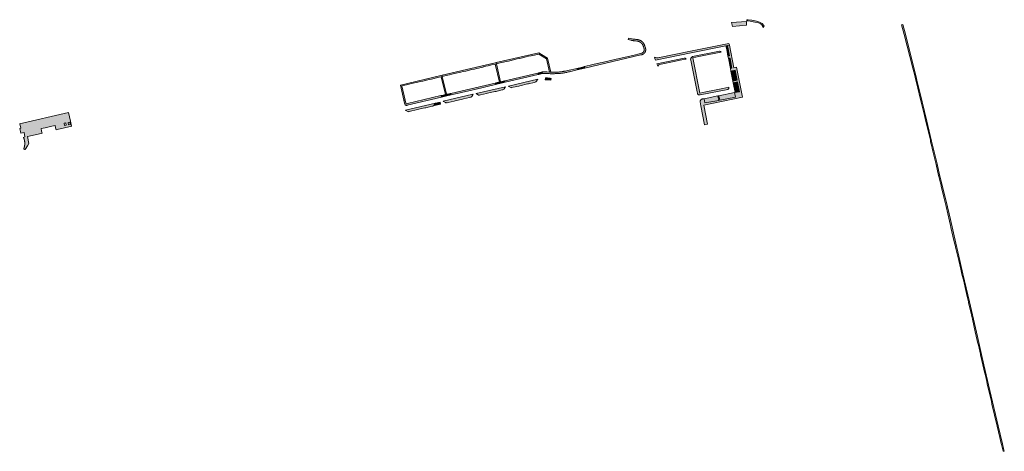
# Model space of a CAD drawing. Extents: x 97094 to 109644, y 463509 to 471969.
# Tile 52 of 256: x 102925 to 104050, y 464012 to 464505. Entities that reach past the tile are written whole.
import ezdxf

# ---------------------------------------------------------------- set-up
doc = ezdxf.new("R2010")
doc.units = 0
doc.layers.add('109 Onkruidbestrijding elementen', color=6, linetype='Continuous', lineweight=20, true_color=0xff00ff)

msp = doc.modelspace()

# ---------------------------------------------------------------- hatches: boundary and pattern name
at = {"layer": '109 Onkruidbestrijding elementen', "true_color": 0xff00ff}
for points in [[(103755.8, 464502.5), (103738.6, 464501.6), (103739.7, 464497.1), (103755.5, 464498.4), (103755.8, 464502.5)], [(103775.8, 464497.4), (103775.1, 464498.5), (103773.4, 464500.2), (103771.3, 464501.4), (103768.5, 464502.5), (103765.5, 464503.3), (103761.8, 464504.1), (103757.5, 464504.7), (103755.9, 464504.7), (103755.9, 464503.4), (103757.2, 464503.3), (103760, 464502.9), (103765.1, 464502), (103769.2, 464501.1), (103771.3, 464500.2), (103771.4, 464500.1), (103771.5, 464500.1), (103771.6, 464500), (103771.7, 464499.9), (103771.8, 464499.9), (103771.9, 464499.8), (103772, 464499.8), (103772.1, 464499.7), (103772.1, 464499.6), (103772.2, 464499.6), (103772.3, 464499.5), (103772.4, 464499.4), (103772.5, 464499.3), (103772.6, 464499.3), (103772.7, 464499.2), (103772.7, 464499.1), (103772.8, 464499), (103772.9, 464499), (103773, 464498.9), (103773.1, 464498.8), (103773.1, 464498.7), (103773.2, 464498.6), (103773.3, 464498.6), (103773.3, 464498.5), (103773.4, 464498.4), (103773.5, 464498.3), (103773.5, 464498.2), (103773.6, 464498.1), (103773.7, 464498), (103773.7, 464497.9), (103773.8, 464497.8), (103773.9, 464497.7), (103773.9, 464497.6), (103774, 464497.5), (103774, 464497.4), (103774.1, 464497.3), (103774.1, 464497.2), (103774.2, 464497.1), (103774.2, 464497), (103774.3, 464496.9), (103774.3, 464496.8), (103774.3, 464496.7), (103774.4, 464496.6), (103774.4, 464496.5), (103774.5, 464496.4), (103774.5, 464496.3), (103774.5, 464496.2), (103774.6, 464496.1), (103774.6, 464496), (103774.6, 464495.9), (103774.6, 464495.8), (103775.8, 464497.4)], [(103932.9, 464499), (103935.9, 464487.7), (103945.7, 464449.5), (103948.2, 464439.5), (103948.3, 464439.1), (103949.2, 464435.7), (103950.4, 464435.8), (103949.5, 464439.6), (103947, 464449.6), (103937.2, 464488), (103934.2, 464499.1), (103932.9, 464499)], [(103635.7, 464464.6), (103635.8, 464464.6), (103635.9, 464464.6), (103636, 464464.7), (103636.1, 464464.7), (103636.2, 464464.7), (103636.3, 464464.7), (103636.4, 464464.8), (103636.5, 464464.8), (103636.6, 464464.8), (103636.7, 464464.9), (103636.8, 464464.9), (103636.9, 464464.9), (103636.9, 464465), (103637, 464465), (103637.1, 464465.1), (103637.2, 464465.1), (103637.3, 464465.2), (103637.4, 464465.2), (103637.5, 464465.3), (103637.6, 464465.3), (103637.7, 464465.4), (103637.7, 464465.4), (103637.8, 464465.5), (103637.9, 464465.5), (103638, 464465.6), (103638.1, 464465.6), (103638.2, 464465.7), (103638.2, 464465.8), (103638.3, 464465.8), (103638.4, 464465.9), (103638.5, 464466), (103638.5, 464466), (103638.6, 464466.1), (103638.7, 464466.2), (103638.8, 464466.2), (103638.8, 464466.3), (103638.9, 464466.4), (103639, 464466.4), (103639, 464466.5), (103639.1, 464466.6), (103639.2, 464466.7), (103639.2, 464466.7), (103639.3, 464466.8), (103639.3, 464466.9), (103639.4, 464467), (103639.5, 464467.1), (103639.5, 464467.2), (103639.6, 464467.2), (103639.6, 464467.3), (103639.7, 464467.4), (103639.7, 464467.5), (103639.8, 464467.6), (103639.8, 464467.7), (103639.9, 464467.8), (103639.9, 464467.8), (103640, 464467.9), (103640, 464468), (103640, 464468.1), (103640.1, 464468.2), (103640.1, 464468.3), (103640.2, 464468.4), (103640.2, 464468.5), (103640.2, 464468.6), (103640.3, 464468.7), (103640.3, 464468.8), (103640.3, 464468.9), (103640.3, 464469), (103640.4, 464469.1), (103640.4, 464469.2), (103640.4, 464469.3), (103640.4, 464469.4), (103640.4, 464469.5), (103640.5, 464469.6), (103640.5, 464469.7), (103640.5, 464469.8), (103640.5, 464469.9), (103640.5, 464470), (103640.5, 464470.1), (103640.5, 464470.2), (103640.5, 464470.3), (103640.5, 464470.4), (103640.5, 464470.5), (103640.5, 464470.6), (103640.5, 464470.7), (103640.5, 464470.8), (103640.5, 464470.9), (103640.5, 464471), (103640.5, 464471.1), (103640.5, 464471.2), (103640.5, 464471.3), (103640.5, 464471.4), (103640.5, 464471.4), (103640.5, 464471.5), (103640.4, 464471.6), (103640.4, 464471.7), (103640.4, 464471.8), (103640.4, 464471.9), (103640.3, 464472), (103640.3, 464472.1), (103640.3, 464472.2), (103640.3, 464472.3), (103640.2, 464472.4), (103640.2, 464472.5), (103640.2, 464472.6), (103640.1, 464472.7), (103640.1, 464472.8), (103640.1, 464472.9), (103640, 464473), (103640, 464473.1), (103639.4, 464475), (103639.3, 464475.2), (103639.3, 464475.3), (103639.2, 464475.5), (103639.1, 464475.6), (103639.1, 464475.8), (103639, 464475.9), (103639, 464476.1), (103638.9, 464476.3), (103638.8, 464476.4), (103638.7, 464476.6), (103638.7, 464476.7), (103638.6, 464476.9), (103638.5, 464477), (103638.4, 464477.1), (103638.3, 464477.3), (103638.2, 464477.4), (103638.2, 464477.6), (103638.1, 464477.7), (103638, 464477.9), (103637.9, 464478), (103637.8, 464478.1), (103637.7, 464478.3), (103637.6, 464478.4), (103637.5, 464478.5), (103637.4, 464478.6), (103637.2, 464478.8), (103637.1, 464478.9), (103637, 464479), (103636.9, 464479.1), (103636.8, 464479.3), (103636.7, 464479.4), (103636.5, 464479.5), (103636.4, 464479.6), (103636.3, 464479.7), (103636.2, 464479.8), (103636, 464479.9), (103635.9, 464480), (103635.8, 464480.1), (103635.6, 464480.2), (103635.5, 464480.3), (103635.4, 464480.4), (103635.2, 464480.5), (103635.1, 464480.6), (103634.9, 464480.7), (103634.8, 464480.8), (103634.6, 464480.8), (103634.5, 464480.9), (103634.4, 464481), (103634.2, 464481.1), (103634.1, 464481.2), (103633.9, 464481.2), (103633.7, 464481.3), (103633.6, 464481.4), (103633.4, 464481.4), (103633.3, 464481.5), (103633.1, 464481.5), (103633, 464481.6), (103632.8, 464481.6), (103632.6, 464481.7), (103632.5, 464481.7), (103632.3, 464481.8), (103632.2, 464481.8), (103632, 464481.9), (103631.8, 464481.9), (103631.7, 464481.9), (103631.5, 464482), (103631.3, 464482), (103631.2, 464482), (103631, 464482), (103630.8, 464482), (103629.4, 464482.2), (103628.3, 464482.3), (103627.1, 464482.5), (103626.2, 464482.6), (103624.9, 464482.9), (103622.9, 464483.3), (103621, 464483.8), (103620.6, 464482.1), (103623.6, 464481.4), (103624.2, 464481.2), (103624.8, 464481.1), (103625.4, 464480.9), (103626, 464480.8), (103626.6, 464480.7), (103627.2, 464480.6), (103627.8, 464480.5), (103628.4, 464480.5), (103629, 464480.4), (103630.4, 464480.3), (103630.6, 464480.3), (103630.7, 464480.3), (103630.8, 464480.2), (103631, 464480.2), (103631.1, 464480.2), (103631.3, 464480.2), (103631.4, 464480.1), (103631.5, 464480.1), (103631.7, 464480.1), (103631.8, 464480.1), (103632, 464480), (103632.1, 464480), (103632.2, 464479.9), (103632.4, 464479.9), (103632.5, 464479.8), (103632.6, 464479.8), (103632.8, 464479.7), (103632.9, 464479.7), (103633, 464479.6), (103633.1, 464479.6), (103633.3, 464479.5), (103633.4, 464479.5), (103633.5, 464479.4), (103633.6, 464479.3), (103633.8, 464479.3), (103633.9, 464479.2), (103634, 464479.1), (103634.1, 464479.1), (103634.3, 464479), (103634.4, 464478.9), (103634.5, 464478.8), (103634.6, 464478.7), (103634.7, 464478.7), (103634.8, 464478.6), (103634.9, 464478.5), (103635.1, 464478.4), (103635.2, 464478.3), (103635.3, 464478.2), (103635.4, 464478.1), (103635.5, 464478), (103635.6, 464477.9), (103635.7, 464477.8), (103635.8, 464477.7), (103635.9, 464477.6), (103636, 464477.5), (103636.1, 464477.4), (103636.1, 464477.3), (103636.2, 464477.2), (103636.3, 464477.1), (103636.4, 464477), (103636.5, 464476.9), (103636.6, 464476.7), (103636.7, 464476.6), (103636.7, 464476.5), (103636.8, 464476.4), (103636.9, 464476.3), (103637, 464476.1), (103637, 464476), (103637.1, 464475.9), (103637.2, 464475.8), (103637.2, 464475.6), (103637.3, 464475.5), (103637.3, 464475.4), (103637.4, 464475.3), (103637.5, 464475.1), (103637.5, 464475), (103637.6, 464474.9), (103637.6, 464474.7), (103637.7, 464474.6), (103637.7, 464474.5), (103637.7, 464474.3), (103637.8, 464474.2), (103637.8, 464474.1), (103637.9, 464473.9), (103637.9, 464473.8), (103637.9, 464473.7), (103637.9, 464473.5), (103638.3, 464472.5), (103638.3, 464472.5), (103638.4, 464472.4), (103638.4, 464472.3), (103638.4, 464472.3), (103638.4, 464472.2), (103638.5, 464472.1), (103638.5, 464472.1), (103638.5, 464472), (103638.5, 464471.9), (103638.6, 464471.9), (103638.6, 464471.8), (103638.6, 464471.7), (103638.6, 464471.7), (103638.7, 464471.6), (103638.7, 464471.5), (103638.7, 464471.4), (103638.7, 464471.4), (103638.7, 464471.3), (103638.7, 464471.2), (103638.7, 464471.2), (103638.7, 464471.1), (103638.8, 464471), (103638.8, 464471), (103638.8, 464470.9), (103638.8, 464470.8), (103638.8, 464470.7), (103638.8, 464470.7), (103638.8, 464470.6), (103638.8, 464470.5), (103638.8, 464470.5), (103638.8, 464470.4), (103638.8, 464470.3), (103638.8, 464470.2), (103638.8, 464470.2), (103638.8, 464470.1), (103638.8, 464470), (103638.7, 464470), (103638.7, 464469.9), (103638.7, 464469.8), (103638.7, 464469.7), (103638.7, 464469.7), (103638.7, 464469.6), (103638.7, 464469.5), (103638.7, 464469.5), (103638.6, 464469.4), (103638.6, 464469.3), (103638.6, 464469.3), (103638.6, 464469.2), (103638.6, 464469.1), (103638.5, 464469.1), (103638.5, 464469), (103638.5, 464468.9), (103638.5, 464468.9), (103638.4, 464468.8), (103638.4, 464468.7), (103638.4, 464468.7), (103638.3, 464468.6), (103638.3, 464468.5), (103638.3, 464468.5), (103638.2, 464468.4), (103638.2, 464468.4), (103638.2, 464468.3), (103638.1, 464468.2), (103638.1, 464468.2), (103638, 464468.1), (103638, 464468.1), (103638, 464468), (103637.9, 464467.9), (103637.9, 464467.9), (103637.8, 464467.8), (103637.8, 464467.8), (103637.7, 464467.7), (103637.7, 464467.7), (103637.6, 464467.6), (103637.6, 464467.6), (103637.5, 464467.5), (103637.5, 464467.5), (103637.4, 464467.4), (103637.4, 464467.4), (103637.3, 464467.3), (103637.3, 464467.3), (103637.2, 464467.2), (103637.2, 464467.2), (103637.1, 464467.1), (103637.1, 464467.1), (103637, 464467), (103636.9, 464467), (103636.9, 464467), (103636.8, 464466.9), (103636.8, 464466.9), (103636.7, 464466.8), (103636.6, 464466.8), (103636.6, 464466.8), (103636.5, 464466.7), (103636.5, 464466.7), (103636.4, 464466.7), (103636.3, 464466.6), (103636.3, 464466.6), (103636.2, 464466.6), (103636.1, 464466.6), (103636.1, 464466.5), (103636, 464466.5), (103635.9, 464466.5), (103635.9, 464466.5), (103635.8, 464466.4), (103635.7, 464466.4), (103635.7, 464466.4), (103635.6, 464466.4), (103635.5, 464466.4), (103634.7, 464466.2), (103625.6, 464464), (103606.9, 464459.7), (103590.9, 464456), (103588.3, 464455.4), (103580.1, 464453.4), (103570.6, 464451.2), (103571, 464449.5), (103635.1, 464464.5), (103635.7, 464464.6)], [(103734.1, 464475.2), (103736.1, 464475.6), (103735.8, 464476.8), (103735.6, 464477.5), (103691.8, 464468.8), (103656.1, 464461.6), (103655.9, 464461.5), (103654.7, 464461.3), (103653.3, 464461), (103653, 464461.1), (103652.1, 464461.4), (103651.8, 464461.4), (103651.7, 464461.5), (103650.4, 464461.8), (103650.9, 464460.4), (103651.7, 464458.6), (103666.7, 464461.6), (103692.5, 464466.9), (103732.1, 464474.8), (103734.1, 464475.2)], [(103518.4, 464467), (103469.7, 464455.7), (103470, 464454.3), (103474.2, 464455.3), (103478.1, 464456.2), (103478.1, 464456.2), (103480.9, 464456.9), (103483.8, 464457.5), (103483.8, 464457.5), (103490.9, 464459.2), (103490.9, 464459.2), (103493.8, 464459.9), (103496.7, 464460.5), (103496.7, 464460.5), (103503.8, 464462.2), (103503.8, 464462.2), (103506.7, 464462.9), (103509.5, 464463.6), (103509.6, 464463.5), (103513.3, 464464.4), (103518.2, 464465.5), (103527.1, 464459.9), (103530.6, 464444.8), (103531.2, 464444.8), (103532.1, 464444.8), (103528.4, 464460.8), (103518.4, 464467)], [(103720.6, 464466.6), (103726.8, 464467.8), (103726.4, 464468.2), (103725.8, 464468.5), (103725.3, 464468.6), (103724.7, 464468.7), (103694.1, 464462.6), (103693.6, 464462.4), (103693.1, 464462.1), (103692.7, 464461.7), (103692.4, 464461.2), (103692.1, 464460.8), (103691.9, 464460.2), (103691.8, 464459.7), (103691.8, 464459.1), (103691.9, 464458.5), (103699.2, 464422.3), (103699.5, 464421), (103699.6, 464420.6), (103699.8, 464420.1), (103700.1, 464419.7), (103700.5, 464419.4), (103700.9, 464419.1), (103701.3, 464418.9), (103701.8, 464418.8), (103702.3, 464418.8), (103702.8, 464418.8), (103734.3, 464425.2), (103734.5, 464425.2), (103734.8, 464425.4), (103735, 464425.5), (103735.2, 464425.7), (103735.4, 464426), (103735.5, 464426.2), (103735.6, 464426.5), (103735.6, 464426.8), (103735.6, 464427), (103735.6, 464427.3), (103735.5, 464427.6), (103728.7, 464426.2), (103718.9, 464424.3), (103709.2, 464422.3), (103702.3, 464420.9), (103694.3, 464461.3), (103701.1, 464462.7), (103710.9, 464464.6), (103720.6, 464466.6)], [(103740.4, 464432.8), (103745.4, 464433.7), (103747.5, 464422.5), (103742.6, 464421.6), (103742.6, 464421.6), (103742.1, 464421.5), (103743.1, 464416.4), (103725, 464413), (103724.1, 464417.9), (103723, 464417.7), (103723.9, 464412.6), (103708.1, 464409.7), (103707.2, 464414.5), (103705.5, 464414.2), (103704.9, 464414.1), (103704.4, 464413.8), (103703.9, 464413.5), (103703.5, 464413.1), (103703.1, 464412.6), (103702.8, 464412.1), (103702.7, 464411.5), (103702.6, 464411), (103703.5, 464406.5), (103707.8, 464384.8), (103711.2, 464385.5), (103706.9, 464407.2), (103751, 464416.1), (103744.2, 464450.4), (103741.2, 464449.7), (103736.1, 464475.6), (103734.1, 464475.2), (103736.3, 464463.4), (103734.4, 464463.1), (103734.9, 464460.6), (103736.8, 464460.9), (103739, 464449.2), (103737.2, 464448.9), (103737.8, 464446.1), (103742.6, 464447), (103744.8, 464435.7), (103740, 464434.7), (103740.4, 464432.8)], [(103734.4, 464463.1), (103736.3, 464463.4), (103734.1, 464475.2), (103732.1, 464474.8), (103733, 464470.5), (103734.4, 464463.1)], [(103407.8, 464441.3), (103408.1, 464439.9), (103412.4, 464440.9), (103416.3, 464441.8), (103416.3, 464441.8), (103419.1, 464442.5), (103422, 464443.2), (103422, 464443.1), (103429.1, 464444.8), (103429.1, 464444.9), (103431.9, 464445.5), (103434.8, 464446.1), (103434.9, 464446.1), (103442, 464447.7), (103441.9, 464447.8), (103444.8, 464448.4), (103447.6, 464449), (103454.8, 464450.7), (103454.8, 464450.8), (103457.7, 464451.5), (103460.6, 464452.2), (103460.6, 464452.1), (103464.4, 464453), (103468.6, 464453.9), (103470, 464454.3), (103469.7, 464455.7), (103468.4, 464455.4), (103407.8, 464441.3)], [(103474.7, 464433.9), (103470, 464454.3), (103468.6, 464453.9), (103473.4, 464433.5), (103474.7, 464433.9)], [(103681.9, 464458.8), (103686.6, 464459.7), (103686.4, 464460), (103686.1, 464460.2), (103685.8, 464460.4), (103685.4, 464460.6), (103685, 464460.7), (103684.6, 464460.7), (103653.3, 464454.3), (103653.9, 464452.8), (103654.4, 464451.7), (103655.6, 464453.1), (103656.1, 464453.6), (103658.2, 464454), (103659.9, 464454.4), (103671, 464456.6), (103681.9, 464458.8)], [(103734.9, 464460.6), (103737.2, 464448.9), (103739, 464449.2), (103736.8, 464460.9), (103734.9, 464460.6)], [(103480.1, 464433.3), (103517.8, 464442.1), (103517.4, 464443.8), (103479.7, 464435), (103480.1, 464433.3)], [(103522.3, 464445), (103521.2, 464444.7), (103518.1, 464444), (103518.1, 464444), (103517.4, 464443.8), (103517.8, 464442.1), (103518.5, 464442.3), (103522.7, 464443.3), (103522.3, 464445)], [(103548.2, 464444.2), (103549.2, 464444.4), (103550.2, 464444.6), (103551.2, 464444.8), (103552.1, 464445), (103553.1, 464445.2), (103553.3, 464445.3), (103562.3, 464447.4), (103561.8, 464449.1), (103560.1, 464448.7), (103552.9, 464447), (103551.2, 464446.6), (103551.2, 464446.6), (103548.9, 464446.1), (103547.1, 464445.8), (103546.5, 464445.7), (103545.7, 464445.5), (103545, 464445.4), (103544, 464445.2), (103543, 464445.1), (103542, 464445), (103541, 464444.9), (103540, 464444.9), (103539, 464444.8), (103532.1, 464444.8), (103531.2, 464444.8), (103530.6, 464444.8), (103527.5, 464445), (103524.5, 464445.1), (103523.5, 464445.1), (103522.4, 464445), (103522.3, 464445), (103522.7, 464443.3), (103522.7, 464443.3), (103523.5, 464443.4), (103524.6, 464443.3), (103525.5, 464443.3), (103526.5, 464443.2), (103527.5, 464443.2), (103528.5, 464443.1), (103529.5, 464443.1), (103530.2, 464443.1), (103531.2, 464443), (103532.2, 464443), (103533.2, 464443), (103534.2, 464443), (103535.2, 464443), (103536.2, 464443), (103537.2, 464443.1), (103538.2, 464443.1), (103539.2, 464443.1), (103540.2, 464443.1), (103541.3, 464443.2), (103541.8, 464443.2), (103542.3, 464443.2), (103543.3, 464443.4), (103544.3, 464443.5), (103545.3, 464443.7), (103545.3, 464443.7), (103546.2, 464443.8), (103547.2, 464444), (103548.2, 464444.2)], [(103564, 464447.8), (103571, 464449.5), (103570.6, 464451.2), (103570.2, 464451.1), (103568.4, 464450.7), (103561.8, 464449.1), (103562.3, 464447.4), (103564, 464447.8)], [(103740, 464434.7), (103744.8, 464435.7), (103742.6, 464447), (103737.8, 464446.1), (103740, 464434.7)], [(103406.7, 464439.5), (103408.1, 464439.9), (103407.8, 464441.3), (103406.4, 464441), (103360.2, 464430.1), (103364.2, 464412.7), (103365.6, 464413), (103361.9, 464429.1), (103363.4, 464429.4), (103367.3, 464430.3), (103367.3, 464430.4), (103370.1, 464431.1), (103373, 464431.7), (103373, 464431.7), (103380.1, 464433.3), (103380.1, 464433.4), (103383, 464434), (103385.8, 464434.7), (103385.8, 464434.7), (103393, 464436.3), (103393, 464436.4), (103395.8, 464437), (103398.7, 464437.7), (103398.7, 464437.7), (103402.5, 464438.6), (103406.7, 464439.5)], [(103411.6, 464419.2), (103412.9, 464419.5), (103408.1, 464439.9), (103406.7, 464439.5), (103411.6, 464419.2)], [(103445.4, 464425.1), (103468.9, 464430.6), (103468.4, 464432.4), (103417.8, 464420.6), (103418.3, 464418.8), (103441.9, 464424.3), (103445.4, 464425.1)], [(103475.2, 464432.1), (103480.1, 464433.3), (103479.7, 464435), (103479, 464434.8), (103479, 464434.8), (103476, 464434.2), (103474.7, 464433.9), (103473.4, 464433.5), (103472.2, 464433.3), (103469.2, 464432.6), (103468.4, 464432.4), (103468.9, 464430.6), (103475.2, 464432.1)], [(103515.1, 464433.8), (103515.5, 464434), (103515.8, 464434.4), (103517, 464436.3), (103517.2, 464436.5), (103517.3, 464436.7), (103483.6, 464428.9), (103483.7, 464428.7), (103484, 464428.6), (103486.3, 464427.2), (103486.8, 464427.2), (103486.8, 464427), (103487.7, 464427.2), (103488.9, 464427.5), (103495.5, 464429), (103496.7, 464429.3), (103505.3, 464431.3), (103506.5, 464431.6), (103513.2, 464433.1), (103514.3, 464433.4), (103515.2, 464433.6), (103515.1, 464433.8)], [(103525.7, 464436), (103532.2, 464435.5), (103532.4, 464437.7), (103531.2, 464437.8), (103529.6, 464438), (103528.4, 464438.2), (103527.2, 464438.3), (103525.9, 464438.2), (103525.7, 464436)], [(103742.6, 464421.6), (103747.5, 464422.5), (103745.4, 464433.7), (103740.4, 464432.8), (103742.6, 464421.6)], [(103966.4, 464363.9), (103966.8, 464362.5), (103967, 464361.6), (103967.1, 464361.2), (103967.8, 464358.2), (103968.6, 464354.7), (103972.2, 464339.5), (103975.2, 464327), (103976.3, 464327.6), (103973.4, 464340), (103967.2, 464366.1), (103961.8, 464388.7), (103956.5, 464411), (103950.4, 464435.8), (103949.2, 464435.7), (103950.2, 464431.4), (103952.2, 464423.2), (103953, 464420), (103955.3, 464410.7), (103956, 464407.7), (103959, 464395.2), (103960.6, 464388.3), (103960.8, 464387.4), (103962.4, 464380.8), (103964.2, 464373.4), (103965.7, 464367.1), (103966, 464365.7), (103966.4, 464363.9)], [(103407.3, 464418.1), (103406.6, 464418), (103407.1, 464416.1), (103413.4, 464417.6), (103418.3, 464418.8), (103417.8, 464420.6), (103417.2, 464420.4), (103414.2, 464419.8), (103412.9, 464419.5), (103411.6, 464419.2), (103410.3, 464418.9), (103407.4, 464418.2), (103407.3, 464418.1)], [(103468.3, 464422.7), (103469.5, 464422.9), (103476.1, 464424.5), (103477.3, 464424.8), (103478.2, 464425), (103478.1, 464425.2), (103478.6, 464425.4), (103478.9, 464425.7), (103480.1, 464427.7), (103480.3, 464427.9), (103480.3, 464428.1), (103446.6, 464420.3), (103446.7, 464420.1), (103447.1, 464420), (103448.9, 464418.8), (103449.2, 464418.6), (103449.8, 464418.6), (103449.8, 464418.4), (103450.7, 464418.6), (103451.9, 464418.9), (103458.5, 464420.4), (103459.7, 464420.7), (103468.3, 464422.7)], [(103724.1, 464417.9), (103725, 464413), (103743.1, 464416.4), (103742.1, 464421.5), (103724.1, 464417.9)], [(103364.3, 464412.6), (103364.3, 464412.6), (103365.2, 464408.4), (103365.5, 464407.7), (103366, 464407.1), (103366.7, 464406.9), (103367.5, 464406.9), (103367.9, 464407), (103407.1, 464416.1), (103406.6, 464418), (103368.2, 464408.9), (103367.5, 464408.7), (103366.9, 464408.8), (103366.4, 464409.3), (103365.6, 464412.8), (103365.6, 464413), (103364.2, 464412.7), (103364.3, 464412.6)], [(103396, 464405.8), (103397.1, 464406.1), (103398, 464406.3), (103397.9, 464406.5), (103398.3, 464406.7), (103398.6, 464407), (103399.4, 464408.1), (103400.2, 464409.5), (103366.2, 464401.5), (103366.3, 464401.2), (103366.6, 464401.1), (103368.7, 464399.9), (103369.1, 464399.8), (103369.6, 464399.9), (103369.6, 464399.6), (103370.5, 464399.8), (103371.7, 464400.1), (103378.4, 464401.7), (103379.5, 464402), (103388.1, 464404), (103389.3, 464404.2), (103396, 464405.8)], [(103400.2, 464409.5), (103399.4, 464408.1), (103399.6, 464406.9), (103406, 464408.4), (103405.6, 464410.6), (103400.2, 464409.3), (103400.2, 464409.5)], [(103443, 464419.5), (103409.2, 464411.6), (103409.3, 464411.4), (103409.6, 464411.3), (103411.8, 464410.1), (103412.2, 464409.9), (103412.7, 464410), (103412.8, 464409.7), (103413.7, 464409.9), (103414.8, 464410.2), (103421.5, 464411.7), (103422.7, 464412), (103431.3, 464414), (103432.5, 464414.3), (103439, 464415.8), (103440.2, 464416.1), (103441.1, 464416.3), (103441.1, 464416.6), (103441.5, 464416.8), (103441.8, 464417.1), (103442.9, 464419), (103443.1, 464419.2), (103443.2, 464419.5), (103443, 464419.5)], [(103723, 464417.7), (103707.2, 464414.5), (103708.1, 464409.7), (103723.9, 464412.6), (103723, 464417.7)], [(103988, 464273.1), (103988.8, 464269.6), (103989.3, 464267.5), (103992.7, 464252.8), (103993.7, 464248.6), (103994.4, 464245.6), (103994.5, 464245.1), (103997.5, 464232.7), (103998.2, 464229.6), (103999.4, 464229.6), (103995, 464249.5), (103988.6, 464276.6), (103983.7, 464297.7), (103976.3, 464327.6), (103975.2, 464327), (103976.1, 464323), (103976.3, 464322.5), (103977.3, 464318.1), (103977.9, 464315.7), (103978.1, 464314.6), (103978.6, 464312.6), (103978.8, 464311.6), (103981.1, 464302), (103983.6, 464291.5), (103987.6, 464274.6), (103987.7, 464274.4), (103988, 464273.1)], [(104002.1, 464212.7), (104003.4, 464207.6), (104006.2, 464195.4), (104007, 464192), (104008.2, 464187), (104009.2, 464182.5), (104009.4, 464181.6), (104012.2, 464169.7), (104012.7, 464167.3), (104013.8, 464162.7), (104017.1, 464148.3), (104018.2, 464143.4), (104019.3, 464138.6), (104019.7, 464136.7), (104020.6, 464133), (104022.9, 464122.8), (104023.1, 464122.1), (104024.3, 464122.3), (104019.5, 464143.2), (104010.5, 464182.6), (104003, 464214.5), (103999.4, 464229.6), (103998.2, 464229.6), (104000.5, 464219.8), (104001.8, 464214.2), (104002.1, 464212.7)], [(104025.8, 464110.5), (104028, 464100.9), (104028.2, 464099.9), (104029.3, 464095.1), (104030.1, 464091.8), (104030.8, 464088.5), (104032.5, 464081.3), (104035.4, 464068.8), (104036.1, 464065.8), (104042, 464040.6), (104045, 464027.9), (104046.6, 464020.9), (104046.9, 464019.9), (104048.2, 464015.1), (104049, 464012), (104050.2, 464012.3), (104049.3, 464015.3), (104048, 464020.6), (104043.2, 464040.9), (104033.8, 464081.5), (104027, 464110.8), (104024.3, 464122.3), (104023.1, 464122.1), (104025.8, 464110.5)]]:
    msp.add_hatch(color=6, dxfattribs=at).paths.add_polyline_path(points)
h = msp.add_hatch(color=6, dxfattribs=at)
h.paths.add_polyline_path([(102984.6, 464383.1), (102983.4, 464388.7), (102981.1, 464398.7), (102925.2, 464385.9), (102925.3, 464385.7), (102926.4, 464380.7), (102925.3, 464380.4), (102926.6, 464375.3), (102930.2, 464375.9), (102931.3, 464370.8), (102929.4, 464370.4), (102929.6, 464370.2), (102929.7, 464369.9), (102929.8, 464369.7), (102929.9, 464369.4), (102930, 464369.2), (102930.1, 464368.9), (102930.2, 464368.7), (102930.3, 464368.4), (102930.3, 464368.2), (102930.4, 464367.9), (102930.5, 464367.7), (102930.6, 464367.4), (102930.6, 464367.1), (102930.7, 464366.9), (102930.8, 464366.6), (102930.8, 464366.4), (102930.9, 464366.1), (102930.9, 464365.8), (102930.9, 464365.6), (102931, 464365.3), (102931, 464365), (102931, 464364.8), (102931, 464364.5), (102931.1, 464364.2), (102931.1, 464364), (102931.1, 464363.7), (102931.1, 464363.4), (102931.1, 464363.2), (102931.1, 464362.9), (102931.1, 464362.6), (102931.1, 464362.4), (102931, 464362.1), (102931, 464361.8), (102931, 464361.6), (102930.9, 464361.3), (102930.9, 464361), (102930.9, 464360.8), (102930.8, 464360.5), (102930.8, 464360.2), (102930.7, 464360), (102930.7, 464359.7), (102930.6, 464359.5), (102930.5, 464359.2), (102930.4, 464358.9), (102930.4, 464358.7), (102930.3, 464358.4), (102930.2, 464358.2), (102930.1, 464357.9), (102930, 464357.7), (102929.9, 464357.4), (102929.8, 464357.2), (102930.7, 464356.5), (102931, 464357), (102931.5, 464356.7), (102934, 464360.7), (102935.7, 464363.4), (102934.3, 464371.4), (102949.6, 464374.9), (102950.8, 464375.2), (102950.3, 464377.4), (102949.6, 464380.4), (102954.2, 464381.4), (102962, 464383.2), (102965.6, 464384), (102966.2, 464381.1), (102966.8, 464378.8), (102968.2, 464379.2), (102984.7, 464383), (102984.6, 464383.1)])
h.paths.add_polyline_path([(102983.1, 464385.2), (102981, 464384.7), (102980.5, 464387.2), (102982.5, 464387.6), (102983.1, 464385.2)])
h.paths.add_polyline_path([(102975.9, 464386.5), (102978, 464386.9), (102978.5, 464384.4), (102976.4, 464383.9), (102975.9, 464386.5)])

# ---------------------------------------------------------------- linework, layer by layer
at = {"layer": '109 Onkruidbestrijding elementen', "color": 3, "true_color": 0x00ff00}
for points in [[(103755.8, 464502.5), (103738.6, 464501.6), (103739.7, 464497.1), (103755.5, 464498.4), (103755.8, 464502.5)], [(103775.8, 464497.4), (103775.1, 464498.5), (103773.4, 464500.2), (103771.3, 464501.4), (103768.5, 464502.5), (103765.5, 464503.3), (103761.8, 464504.1), (103757.5, 464504.7), (103755.9, 464504.7), (103755.9, 464503.4), (103757.2, 464503.3), (103760, 464502.9), (103765.1, 464502), (103769.2, 464501.1), (103771.3, 464500.2), (103771.4, 464500.1), (103771.5, 464500.1), (103771.6, 464500), (103771.7, 464499.9), (103771.8, 464499.9), (103771.9, 464499.8), (103772, 464499.8), (103772.1, 464499.7), (103772.1, 464499.6), (103772.2, 464499.6), (103772.3, 464499.5), (103772.4, 464499.4), (103772.5, 464499.3), (103772.6, 464499.3), (103772.7, 464499.2), (103772.7, 464499.1), (103772.8, 464499), (103772.9, 464499), (103773, 464498.9), (103773.1, 464498.8), (103773.1, 464498.7), (103773.2, 464498.6), (103773.3, 464498.6), (103773.3, 464498.5), (103773.4, 464498.4), (103773.5, 464498.3), (103773.5, 464498.2), (103773.6, 464498.1), (103773.7, 464498), (103773.7, 464497.9), (103773.8, 464497.8), (103773.9, 464497.7), (103773.9, 464497.6), (103774, 464497.5), (103774, 464497.4), (103774.1, 464497.3), (103774.1, 464497.2), (103774.2, 464497.1), (103774.2, 464497), (103774.3, 464496.9), (103774.3, 464496.8), (103774.3, 464496.7), (103774.4, 464496.6), (103774.4, 464496.5), (103774.5, 464496.4), (103774.5, 464496.3), (103774.5, 464496.2), (103774.6, 464496.1), (103774.6, 464496), (103774.6, 464495.9), (103774.6, 464495.8), (103775.8, 464497.4)], [(103932.9, 464499), (103935.9, 464487.7), (103945.7, 464449.5), (103948.2, 464439.5), (103948.3, 464439.1), (103949.2, 464435.7), (103950.4, 464435.8), (103949.5, 464439.6), (103947, 464449.6), (103937.2, 464488), (103934.2, 464499.1), (103932.9, 464499)], [(103635.7, 464464.6), (103635.8, 464464.6), (103635.9, 464464.6), (103636, 464464.7), (103636.1, 464464.7), (103636.2, 464464.7), (103636.3, 464464.7), (103636.4, 464464.8), (103636.5, 464464.8), (103636.6, 464464.8), (103636.7, 464464.9), (103636.8, 464464.9), (103636.9, 464464.9), (103636.9, 464465), (103637, 464465), (103637.1, 464465.1), (103637.2, 464465.1), (103637.3, 464465.2), (103637.4, 464465.2), (103637.5, 464465.3), (103637.6, 464465.3), (103637.7, 464465.4), (103637.7, 464465.4), (103637.8, 464465.5), (103637.9, 464465.5), (103638, 464465.6), (103638.1, 464465.6), (103638.2, 464465.7), (103638.2, 464465.8), (103638.3, 464465.8), (103638.4, 464465.9), (103638.5, 464466), (103638.5, 464466), (103638.6, 464466.1), (103638.7, 464466.2), (103638.8, 464466.2), (103638.8, 464466.3), (103638.9, 464466.4), (103639, 464466.4), (103639, 464466.5), (103639.1, 464466.6), (103639.2, 464466.7), (103639.2, 464466.7), (103639.3, 464466.8), (103639.3, 464466.9), (103639.4, 464467), (103639.5, 464467.1), (103639.5, 464467.2), (103639.6, 464467.2), (103639.6, 464467.3), (103639.7, 464467.4), (103639.7, 464467.5), (103639.8, 464467.6), (103639.8, 464467.7), (103639.9, 464467.8), (103639.9, 464467.8), (103640, 464467.9), (103640, 464468), (103640, 464468.1), (103640.1, 464468.2), (103640.1, 464468.3), (103640.2, 464468.4), (103640.2, 464468.5), (103640.2, 464468.6), (103640.3, 464468.7), (103640.3, 464468.8), (103640.3, 464468.9), (103640.3, 464469), (103640.4, 464469.1), (103640.4, 464469.2), (103640.4, 464469.3), (103640.4, 464469.4), (103640.4, 464469.5), (103640.5, 464469.6), (103640.5, 464469.7), (103640.5, 464469.8), (103640.5, 464469.9), (103640.5, 464470), (103640.5, 464470.1), (103640.5, 464470.2), (103640.5, 464470.3), (103640.5, 464470.4), (103640.5, 464470.5), (103640.5, 464470.6), (103640.5, 464470.7), (103640.5, 464470.8), (103640.5, 464470.9), (103640.5, 464471), (103640.5, 464471.1), (103640.5, 464471.2), (103640.5, 464471.3), (103640.5, 464471.4), (103640.5, 464471.4), (103640.5, 464471.5), (103640.4, 464471.6), (103640.4, 464471.7), (103640.4, 464471.8), (103640.4, 464471.9), (103640.3, 464472), (103640.3, 464472.1), (103640.3, 464472.2), (103640.3, 464472.3), (103640.2, 464472.4), (103640.2, 464472.5), (103640.2, 464472.6), (103640.1, 464472.7), (103640.1, 464472.8), (103640.1, 464472.9), (103640, 464473), (103640, 464473.1), (103639.4, 464475), (103639.3, 464475.2), (103639.3, 464475.3), (103639.2, 464475.5), (103639.1, 464475.6), (103639.1, 464475.8), (103639, 464475.9), (103639, 464476.1), (103638.9, 464476.3), (103638.8, 464476.4), (103638.7, 464476.6), (103638.7, 464476.7), (103638.6, 464476.9), (103638.5, 464477), (103638.4, 464477.1), (103638.3, 464477.3), (103638.2, 464477.4), (103638.2, 464477.6), (103638.1, 464477.7), (103638, 464477.9), (103637.9, 464478), (103637.8, 464478.1), (103637.7, 464478.3), (103637.6, 464478.4), (103637.5, 464478.5), (103637.4, 464478.6), (103637.2, 464478.8), (103637.1, 464478.9), (103637, 464479), (103636.9, 464479.1), (103636.8, 464479.3), (103636.7, 464479.4), (103636.5, 464479.5), (103636.4, 464479.6), (103636.3, 464479.7), (103636.2, 464479.8), (103636, 464479.9), (103635.9, 464480), (103635.8, 464480.1), (103635.6, 464480.2), (103635.5, 464480.3), (103635.4, 464480.4), (103635.2, 464480.5), (103635.1, 464480.6), (103634.9, 464480.7), (103634.8, 464480.8), (103634.6, 464480.8), (103634.5, 464480.9), (103634.4, 464481), (103634.2, 464481.1), (103634.1, 464481.2), (103633.9, 464481.2), (103633.7, 464481.3), (103633.6, 464481.4), (103633.4, 464481.4), (103633.3, 464481.5), (103633.1, 464481.5), (103633, 464481.6), (103632.8, 464481.6), (103632.6, 464481.7), (103632.5, 464481.7), (103632.3, 464481.8), (103632.2, 464481.8), (103632, 464481.9), (103631.8, 464481.9), (103631.7, 464481.9), (103631.5, 464482), (103631.3, 464482), (103631.2, 464482), (103631, 464482), (103630.8, 464482), (103629.4, 464482.2), (103628.3, 464482.3), (103627.1, 464482.5), (103626.2, 464482.6), (103624.9, 464482.9), (103622.9, 464483.3), (103621, 464483.8), (103620.6, 464482.1), (103623.6, 464481.4), (103624.2, 464481.2), (103624.8, 464481.1), (103625.4, 464480.9), (103626, 464480.8), (103626.6, 464480.7), (103627.2, 464480.6), (103627.8, 464480.5), (103628.4, 464480.5), (103629, 464480.4), (103630.4, 464480.3), (103630.6, 464480.3), (103630.7, 464480.3), (103630.8, 464480.2), (103631, 464480.2), (103631.1, 464480.2), (103631.3, 464480.2), (103631.4, 464480.1), (103631.5, 464480.1), (103631.7, 464480.1), (103631.8, 464480.1), (103632, 464480), (103632.1, 464480), (103632.2, 464479.9), (103632.4, 464479.9), (103632.5, 464479.8), (103632.6, 464479.8), (103632.8, 464479.7), (103632.9, 464479.7), (103633, 464479.6), (103633.1, 464479.6), (103633.3, 464479.5), (103633.4, 464479.5), (103633.5, 464479.4), (103633.6, 464479.3), (103633.8, 464479.3), (103633.9, 464479.2), (103634, 464479.1), (103634.1, 464479.1), (103634.3, 464479), (103634.4, 464478.9), (103634.5, 464478.8), (103634.6, 464478.7), (103634.7, 464478.7), (103634.8, 464478.6), (103634.9, 464478.5), (103635.1, 464478.4), (103635.2, 464478.3), (103635.3, 464478.2), (103635.4, 464478.1), (103635.5, 464478), (103635.6, 464477.9), (103635.7, 464477.8), (103635.8, 464477.7), (103635.9, 464477.6), (103636, 464477.5), (103636.1, 464477.4), (103636.1, 464477.3), (103636.2, 464477.2), (103636.3, 464477.1), (103636.4, 464477), (103636.5, 464476.9), (103636.6, 464476.7), (103636.7, 464476.6), (103636.7, 464476.5), (103636.8, 464476.4), (103636.9, 464476.3), (103637, 464476.1), (103637, 464476), (103637.1, 464475.9), (103637.2, 464475.8), (103637.2, 464475.6), (103637.3, 464475.5), (103637.3, 464475.4), (103637.4, 464475.3), (103637.5, 464475.1), (103637.5, 464475), (103637.6, 464474.9), (103637.6, 464474.7), (103637.7, 464474.6), (103637.7, 464474.5), (103637.7, 464474.3), (103637.8, 464474.2), (103637.8, 464474.1), (103637.9, 464473.9), (103637.9, 464473.8), (103637.9, 464473.7), (103637.9, 464473.5), (103638.3, 464472.5), (103638.3, 464472.5), (103638.4, 464472.4), (103638.4, 464472.3), (103638.4, 464472.3), (103638.4, 464472.2), (103638.5, 464472.1), (103638.5, 464472.1), (103638.5, 464472), (103638.5, 464471.9), (103638.6, 464471.9), (103638.6, 464471.8), (103638.6, 464471.7), (103638.6, 464471.7), (103638.7, 464471.6), (103638.7, 464471.5), (103638.7, 464471.4), (103638.7, 464471.4), (103638.7, 464471.3), (103638.7, 464471.2), (103638.7, 464471.2), (103638.7, 464471.1), (103638.8, 464471), (103638.8, 464471), (103638.8, 464470.9), (103638.8, 464470.8), (103638.8, 464470.7), (103638.8, 464470.7), (103638.8, 464470.6), (103638.8, 464470.5), (103638.8, 464470.5), (103638.8, 464470.4), (103638.8, 464470.3), (103638.8, 464470.2), (103638.8, 464470.2), (103638.8, 464470.1), (103638.8, 464470), (103638.7, 464470), (103638.7, 464469.9), (103638.7, 464469.8), (103638.7, 464469.7), (103638.7, 464469.7), (103638.7, 464469.6), (103638.7, 464469.5), (103638.7, 464469.5), (103638.6, 464469.4), (103638.6, 464469.3), (103638.6, 464469.3), (103638.6, 464469.2), (103638.6, 464469.1), (103638.5, 464469.1), (103638.5, 464469), (103638.5, 464468.9), (103638.5, 464468.9), (103638.4, 464468.8), (103638.4, 464468.7), (103638.4, 464468.7), (103638.3, 464468.6), (103638.3, 464468.5), (103638.3, 464468.5), (103638.2, 464468.4), (103638.2, 464468.4), (103638.2, 464468.3), (103638.1, 464468.2), (103638.1, 464468.2), (103638, 464468.1), (103638, 464468.1), (103638, 464468), (103637.9, 464467.9), (103637.9, 464467.9), (103637.8, 464467.8), (103637.8, 464467.8), (103637.7, 464467.7), (103637.7, 464467.7), (103637.6, 464467.6), (103637.6, 464467.6), (103637.5, 464467.5), (103637.5, 464467.5), (103637.4, 464467.4), (103637.4, 464467.4), (103637.3, 464467.3), (103637.3, 464467.3), (103637.2, 464467.2), (103637.2, 464467.2), (103637.1, 464467.1), (103637.1, 464467.1), (103637, 464467), (103636.9, 464467), (103636.9, 464467), (103636.8, 464466.9), (103636.8, 464466.9), (103636.7, 464466.8), (103636.6, 464466.8), (103636.6, 464466.8), (103636.5, 464466.7), (103636.5, 464466.7), (103636.4, 464466.7), (103636.3, 464466.6), (103636.3, 464466.6), (103636.2, 464466.6), (103636.1, 464466.6), (103636.1, 464466.5), (103636, 464466.5), (103635.9, 464466.5), (103635.9, 464466.5), (103635.8, 464466.4), (103635.7, 464466.4), (103635.7, 464466.4), (103635.6, 464466.4), (103635.5, 464466.4), (103634.7, 464466.2), (103625.6, 464464), (103606.9, 464459.7), (103590.9, 464456), (103588.3, 464455.4), (103580.1, 464453.4), (103570.6, 464451.2), (103571, 464449.5), (103635.1, 464464.5), (103635.7, 464464.6)], [(103734.1, 464475.2), (103736.1, 464475.6), (103735.8, 464476.8), (103735.6, 464477.5), (103691.8, 464468.8), (103656.1, 464461.6), (103655.9, 464461.5), (103654.7, 464461.3), (103653.3, 464461), (103653, 464461.1), (103652.1, 464461.4), (103651.8, 464461.4), (103651.7, 464461.5), (103650.4, 464461.8), (103650.9, 464460.4), (103651.7, 464458.6), (103666.7, 464461.6), (103692.5, 464466.9), (103732.1, 464474.8), (103734.1, 464475.2)], [(103518.4, 464467), (103469.7, 464455.7), (103470, 464454.3), (103474.2, 464455.3), (103478.1, 464456.2), (103478.1, 464456.2), (103480.9, 464456.9), (103483.8, 464457.5), (103483.8, 464457.5), (103490.9, 464459.2), (103490.9, 464459.2), (103493.8, 464459.9), (103496.7, 464460.5), (103496.7, 464460.5), (103503.8, 464462.2), (103503.8, 464462.2), (103506.7, 464462.9), (103509.5, 464463.6), (103509.6, 464463.5), (103513.3, 464464.4), (103518.2, 464465.5), (103527.1, 464459.9), (103530.6, 464444.8), (103531.2, 464444.8), (103532.1, 464444.8), (103528.4, 464460.8), (103518.4, 464467)], [(103720.6, 464466.6), (103726.8, 464467.8), (103726.4, 464468.2), (103725.8, 464468.5), (103725.3, 464468.6), (103724.7, 464468.7), (103694.1, 464462.6), (103693.6, 464462.4), (103693.1, 464462.1), (103692.7, 464461.7), (103692.4, 464461.2), (103692.1, 464460.8), (103691.9, 464460.2), (103691.8, 464459.7), (103691.8, 464459.1), (103691.9, 464458.5), (103699.2, 464422.3), (103699.5, 464421), (103699.6, 464420.6), (103699.8, 464420.1), (103700.1, 464419.7), (103700.5, 464419.4), (103700.9, 464419.1), (103701.3, 464418.9), (103701.8, 464418.8), (103702.3, 464418.8), (103702.8, 464418.8), (103734.3, 464425.2), (103734.5, 464425.2), (103734.8, 464425.4), (103735, 464425.5), (103735.2, 464425.7), (103735.4, 464426), (103735.5, 464426.2), (103735.6, 464426.5), (103735.6, 464426.8), (103735.6, 464427), (103735.6, 464427.3), (103735.5, 464427.6), (103728.7, 464426.2), (103718.9, 464424.3), (103709.2, 464422.3), (103702.3, 464420.9), (103694.3, 464461.3), (103701.1, 464462.7), (103710.9, 464464.6), (103720.6, 464466.6)], [(103740.4, 464432.8), (103745.4, 464433.7), (103747.5, 464422.5), (103742.6, 464421.6), (103742.6, 464421.6), (103742.1, 464421.5), (103743.1, 464416.4), (103725, 464413), (103724.1, 464417.9), (103723, 464417.7), (103723.9, 464412.6), (103708.1, 464409.7), (103707.2, 464414.5), (103705.5, 464414.2), (103704.9, 464414.1), (103704.4, 464413.8), (103703.9, 464413.5), (103703.5, 464413.1), (103703.1, 464412.6), (103702.8, 464412.1), (103702.7, 464411.5), (103702.6, 464411), (103703.5, 464406.5), (103707.8, 464384.8), (103711.2, 464385.5), (103706.9, 464407.2), (103751, 464416.1), (103744.2, 464450.4), (103741.2, 464449.7), (103736.1, 464475.6), (103734.1, 464475.2), (103736.3, 464463.4), (103734.4, 464463.1), (103734.9, 464460.6), (103736.8, 464460.9), (103739, 464449.2), (103737.2, 464448.9), (103737.8, 464446.1), (103742.6, 464447), (103744.8, 464435.7), (103740, 464434.7), (103740.4, 464432.8)], [(103734.4, 464463.1), (103736.3, 464463.4), (103734.1, 464475.2), (103732.1, 464474.8), (103733, 464470.5), (103734.4, 464463.1)], [(103407.8, 464441.3), (103408.1, 464439.9), (103412.4, 464440.9), (103416.3, 464441.8), (103416.3, 464441.8), (103419.1, 464442.5), (103422, 464443.2), (103422, 464443.1), (103429.1, 464444.8), (103429.1, 464444.9), (103431.9, 464445.5), (103434.8, 464446.1), (103434.9, 464446.1), (103442, 464447.7), (103441.9, 464447.8), (103444.8, 464448.4), (103447.6, 464449), (103454.8, 464450.7), (103454.8, 464450.8), (103457.7, 464451.5), (103460.6, 464452.2), (103460.6, 464452.1), (103464.4, 464453), (103468.6, 464453.9), (103470, 464454.3), (103469.7, 464455.7), (103468.4, 464455.4), (103407.8, 464441.3)], [(103474.7, 464433.9), (103470, 464454.3), (103468.6, 464453.9), (103473.4, 464433.5), (103474.7, 464433.9)], [(103681.9, 464458.8), (103686.6, 464459.7), (103686.4, 464460), (103686.1, 464460.2), (103685.8, 464460.4), (103685.4, 464460.6), (103685, 464460.7), (103684.6, 464460.7), (103653.3, 464454.3), (103653.9, 464452.8), (103654.4, 464451.7), (103655.6, 464453.1), (103656.1, 464453.6), (103658.2, 464454), (103659.9, 464454.4), (103671, 464456.6), (103681.9, 464458.8)], [(103734.9, 464460.6), (103737.2, 464448.9), (103739, 464449.2), (103736.8, 464460.9), (103734.9, 464460.6)], [(103480.1, 464433.3), (103517.8, 464442.1), (103517.4, 464443.8), (103479.7, 464435), (103480.1, 464433.3)], [(103522.3, 464445), (103521.2, 464444.7), (103518.1, 464444), (103518.1, 464444), (103517.4, 464443.8), (103517.8, 464442.1), (103518.5, 464442.3), (103522.7, 464443.3), (103522.3, 464445)], [(103548.2, 464444.2), (103549.2, 464444.4), (103550.2, 464444.6), (103551.2, 464444.8), (103552.1, 464445), (103553.1, 464445.2), (103553.3, 464445.3), (103562.3, 464447.4), (103561.8, 464449.1), (103560.1, 464448.7), (103552.9, 464447), (103551.2, 464446.6), (103551.2, 464446.6), (103548.9, 464446.1), (103547.1, 464445.8), (103546.5, 464445.7), (103545.7, 464445.5), (103545, 464445.4), (103544, 464445.2), (103543, 464445.1), (103542, 464445), (103541, 464444.9), (103540, 464444.9), (103539, 464444.8), (103532.1, 464444.8), (103531.2, 464444.8), (103530.6, 464444.8), (103527.5, 464445), (103524.5, 464445.1), (103523.5, 464445.1), (103522.4, 464445), (103522.3, 464445), (103522.7, 464443.3), (103522.7, 464443.3), (103523.5, 464443.4), (103524.6, 464443.3), (103525.5, 464443.3), (103526.5, 464443.2), (103527.5, 464443.2), (103528.5, 464443.1), (103529.5, 464443.1), (103530.2, 464443.1), (103531.2, 464443), (103532.2, 464443), (103533.2, 464443), (103534.2, 464443), (103535.2, 464443), (103536.2, 464443), (103537.2, 464443.1), (103538.2, 464443.1), (103539.2, 464443.1), (103540.2, 464443.1), (103541.3, 464443.2), (103541.8, 464443.2), (103542.3, 464443.2), (103543.3, 464443.4), (103544.3, 464443.5), (103545.3, 464443.7), (103545.3, 464443.7), (103546.2, 464443.8), (103547.2, 464444), (103548.2, 464444.2)], [(103564, 464447.8), (103571, 464449.5), (103570.6, 464451.2), (103570.2, 464451.1), (103568.4, 464450.7), (103561.8, 464449.1), (103562.3, 464447.4), (103564, 464447.8)], [(103740, 464434.7), (103744.8, 464435.7), (103742.6, 464447), (103737.8, 464446.1), (103740, 464434.7)], [(103406.7, 464439.5), (103408.1, 464439.9), (103407.8, 464441.3), (103406.4, 464441), (103360.2, 464430.1), (103364.2, 464412.7), (103365.6, 464413), (103361.9, 464429.1), (103363.4, 464429.4), (103367.3, 464430.3), (103367.3, 464430.4), (103370.1, 464431.1), (103373, 464431.7), (103373, 464431.7), (103380.1, 464433.3), (103380.1, 464433.4), (103383, 464434), (103385.8, 464434.7), (103385.8, 464434.7), (103393, 464436.3), (103393, 464436.4), (103395.8, 464437), (103398.7, 464437.7), (103398.7, 464437.7), (103402.5, 464438.6), (103406.7, 464439.5)], [(103411.6, 464419.2), (103412.9, 464419.5), (103408.1, 464439.9), (103406.7, 464439.5), (103411.6, 464419.2)], [(103445.4, 464425.1), (103468.9, 464430.6), (103468.4, 464432.4), (103417.8, 464420.6), (103418.3, 464418.8), (103441.9, 464424.3), (103445.4, 464425.1)], [(103475.2, 464432.1), (103480.1, 464433.3), (103479.7, 464435), (103479, 464434.8), (103479, 464434.8), (103476, 464434.2), (103474.7, 464433.9), (103473.4, 464433.5), (103472.2, 464433.3), (103469.2, 464432.6), (103468.4, 464432.4), (103468.9, 464430.6), (103475.2, 464432.1)], [(103515.1, 464433.8), (103515.5, 464434), (103515.8, 464434.4), (103517, 464436.3), (103517.2, 464436.5), (103517.3, 464436.7), (103483.6, 464428.9), (103483.7, 464428.7), (103484, 464428.6), (103486.3, 464427.2), (103486.8, 464427.2), (103486.8, 464427), (103487.7, 464427.2), (103488.9, 464427.5), (103495.5, 464429), (103496.7, 464429.3), (103505.3, 464431.3), (103506.5, 464431.6), (103513.2, 464433.1), (103514.3, 464433.4), (103515.2, 464433.6), (103515.1, 464433.8)], [(103525.7, 464436), (103532.2, 464435.5), (103532.4, 464437.7), (103531.2, 464437.8), (103529.6, 464438), (103528.4, 464438.2), (103527.2, 464438.3), (103525.9, 464438.2), (103525.7, 464436)], [(103742.6, 464421.6), (103747.5, 464422.5), (103745.4, 464433.7), (103740.4, 464432.8), (103742.6, 464421.6)], [(103966.4, 464363.9), (103966.8, 464362.5), (103967, 464361.6), (103967.1, 464361.2), (103967.8, 464358.2), (103968.6, 464354.7), (103972.2, 464339.5), (103975.2, 464327), (103976.3, 464327.6), (103973.4, 464340), (103967.2, 464366.1), (103961.8, 464388.7), (103956.5, 464411), (103950.4, 464435.8), (103949.2, 464435.7), (103950.2, 464431.4), (103952.2, 464423.2), (103953, 464420), (103955.3, 464410.7), (103956, 464407.7), (103959, 464395.2), (103960.6, 464388.3), (103960.8, 464387.4), (103962.4, 464380.8), (103964.2, 464373.4), (103965.7, 464367.1), (103966, 464365.7), (103966.4, 464363.9)], [(103407.3, 464418.1), (103406.6, 464418), (103407.1, 464416.1), (103413.4, 464417.6), (103418.3, 464418.8), (103417.8, 464420.6), (103417.2, 464420.4), (103414.2, 464419.8), (103412.9, 464419.5), (103411.6, 464419.2), (103410.3, 464418.9), (103407.4, 464418.2), (103407.3, 464418.1)], [(103468.3, 464422.7), (103469.5, 464422.9), (103476.1, 464424.5), (103477.3, 464424.8), (103478.2, 464425), (103478.1, 464425.2), (103478.6, 464425.4), (103478.9, 464425.7), (103480.1, 464427.7), (103480.3, 464427.9), (103480.3, 464428.1), (103446.6, 464420.3), (103446.7, 464420.1), (103447.1, 464420), (103448.9, 464418.8), (103449.2, 464418.6), (103449.8, 464418.6), (103449.8, 464418.4), (103450.7, 464418.6), (103451.9, 464418.9), (103458.5, 464420.4), (103459.7, 464420.7), (103468.3, 464422.7)], [(103724.1, 464417.9), (103725, 464413), (103743.1, 464416.4), (103742.1, 464421.5), (103724.1, 464417.9)], [(103364.3, 464412.6), (103364.3, 464412.6), (103365.2, 464408.4), (103365.5, 464407.7), (103366, 464407.1), (103366.7, 464406.9), (103367.5, 464406.9), (103367.9, 464407), (103407.1, 464416.1), (103406.6, 464418), (103368.2, 464408.9), (103367.5, 464408.7), (103366.9, 464408.8), (103366.4, 464409.3), (103365.6, 464412.8), (103365.6, 464413), (103364.2, 464412.7), (103364.3, 464412.6)], [(103396, 464405.8), (103397.1, 464406.1), (103398, 464406.3), (103397.9, 464406.5), (103398.3, 464406.7), (103398.6, 464407), (103399.4, 464408.1), (103400.2, 464409.5), (103366.2, 464401.5), (103366.3, 464401.2), (103366.6, 464401.1), (103368.7, 464399.9), (103369.1, 464399.8), (103369.6, 464399.9), (103369.6, 464399.6), (103370.5, 464399.8), (103371.7, 464400.1), (103378.4, 464401.7), (103379.5, 464402), (103388.1, 464404), (103389.3, 464404.2), (103396, 464405.8)], [(103400.2, 464409.5), (103399.4, 464408.1), (103399.6, 464406.9), (103406, 464408.4), (103405.6, 464410.6), (103400.2, 464409.3), (103400.2, 464409.5)], [(103443, 464419.5), (103409.2, 464411.6), (103409.3, 464411.4), (103409.6, 464411.3), (103411.8, 464410.1), (103412.2, 464409.9), (103412.7, 464410), (103412.8, 464409.7), (103413.7, 464409.9), (103414.8, 464410.2), (103421.5, 464411.7), (103422.7, 464412), (103431.3, 464414), (103432.5, 464414.3), (103439, 464415.8), (103440.2, 464416.1), (103441.1, 464416.3), (103441.1, 464416.6), (103441.5, 464416.8), (103441.8, 464417.1), (103442.9, 464419), (103443.1, 464419.2), (103443.2, 464419.5), (103443, 464419.5)], [(103723, 464417.7), (103707.2, 464414.5), (103708.1, 464409.7), (103723.9, 464412.6), (103723, 464417.7)], [(102984.6, 464383.1), (102983.4, 464388.7), (102981.1, 464398.7), (102925.2, 464385.9), (102925.3, 464385.7), (102926.4, 464380.7), (102925.3, 464380.4), (102926.6, 464375.3), (102930.2, 464375.9), (102931.3, 464370.8), (102929.4, 464370.4), (102929.6, 464370.2), (102929.7, 464369.9), (102929.8, 464369.7), (102929.9, 464369.4), (102930, 464369.2), (102930.1, 464368.9), (102930.2, 464368.7), (102930.3, 464368.4), (102930.3, 464368.2), (102930.4, 464367.9), (102930.5, 464367.7), (102930.6, 464367.4), (102930.6, 464367.1), (102930.7, 464366.9), (102930.8, 464366.6), (102930.8, 464366.4), (102930.9, 464366.1), (102930.9, 464365.8), (102930.9, 464365.6), (102931, 464365.3), (102931, 464365), (102931, 464364.8), (102931, 464364.5), (102931.1, 464364.2), (102931.1, 464364), (102931.1, 464363.7), (102931.1, 464363.4), (102931.1, 464363.2), (102931.1, 464362.9), (102931.1, 464362.6), (102931.1, 464362.4), (102931, 464362.1), (102931, 464361.8), (102931, 464361.6), (102930.9, 464361.3), (102930.9, 464361), (102930.9, 464360.8), (102930.8, 464360.5), (102930.8, 464360.2), (102930.7, 464360), (102930.7, 464359.7), (102930.6, 464359.5), (102930.5, 464359.2), (102930.4, 464358.9), (102930.4, 464358.7), (102930.3, 464358.4), (102930.2, 464358.2), (102930.1, 464357.9), (102930, 464357.7), (102929.9, 464357.4), (102929.8, 464357.2), (102930.7, 464356.5), (102931, 464357), (102931.5, 464356.7), (102934, 464360.7), (102935.7, 464363.4), (102934.3, 464371.4), (102949.6, 464374.9), (102950.8, 464375.2), (102950.3, 464377.4), (102949.6, 464380.4), (102954.2, 464381.4), (102962, 464383.2), (102965.6, 464384), (102966.2, 464381.1), (102966.8, 464378.8), (102968.2, 464379.2), (102984.7, 464383), (102984.6, 464383.1)], [(102975.9, 464386.5), (102978, 464386.9), (102978.5, 464384.4), (102976.4, 464383.9), (102975.9, 464386.5)], [(102983.1, 464385.2), (102981, 464384.7), (102980.5, 464387.2), (102982.5, 464387.6), (102983.1, 464385.2)], [(103988, 464273.1), (103988.8, 464269.6), (103989.3, 464267.5), (103992.7, 464252.8), (103993.7, 464248.6), (103994.4, 464245.6), (103994.5, 464245.1), (103997.5, 464232.7), (103998.2, 464229.6), (103999.4, 464229.6), (103995, 464249.5), (103988.6, 464276.6), (103983.7, 464297.7), (103976.3, 464327.6), (103975.2, 464327), (103976.1, 464323), (103976.3, 464322.5), (103977.3, 464318.1), (103977.9, 464315.7), (103978.1, 464314.6), (103978.6, 464312.6), (103978.8, 464311.6), (103981.1, 464302), (103983.6, 464291.5), (103987.6, 464274.6), (103987.7, 464274.4), (103988, 464273.1)], [(104002.1, 464212.7), (104003.4, 464207.6), (104006.2, 464195.4), (104007, 464192), (104008.2, 464187), (104009.2, 464182.5), (104009.4, 464181.6), (104012.2, 464169.7), (104012.7, 464167.3), (104013.8, 464162.7), (104017.1, 464148.3), (104018.2, 464143.4), (104019.3, 464138.6), (104019.7, 464136.7), (104020.6, 464133), (104022.9, 464122.8), (104023.1, 464122.1), (104024.3, 464122.3), (104019.5, 464143.2), (104010.5, 464182.6), (104003, 464214.5), (103999.4, 464229.6), (103998.2, 464229.6), (104000.5, 464219.8), (104001.8, 464214.2), (104002.1, 464212.7)], [(104025.8, 464110.5), (104028, 464100.9), (104028.2, 464099.9), (104029.3, 464095.1), (104030.1, 464091.8), (104030.8, 464088.5), (104032.5, 464081.3), (104035.4, 464068.8), (104036.1, 464065.8), (104042, 464040.6), (104045, 464027.9), (104046.6, 464020.9), (104046.9, 464019.9), (104048.2, 464015.1), (104049, 464012), (104050.2, 464012.3), (104049.3, 464015.3), (104048, 464020.6), (104043.2, 464040.9), (104033.8, 464081.5), (104027, 464110.8), (104024.3, 464122.3), (104023.1, 464122.1), (104025.8, 464110.5)]]:
    msp.add_lwpolyline(points, close=True, dxfattribs=at)

doc.saveas('drawing.dxf')
